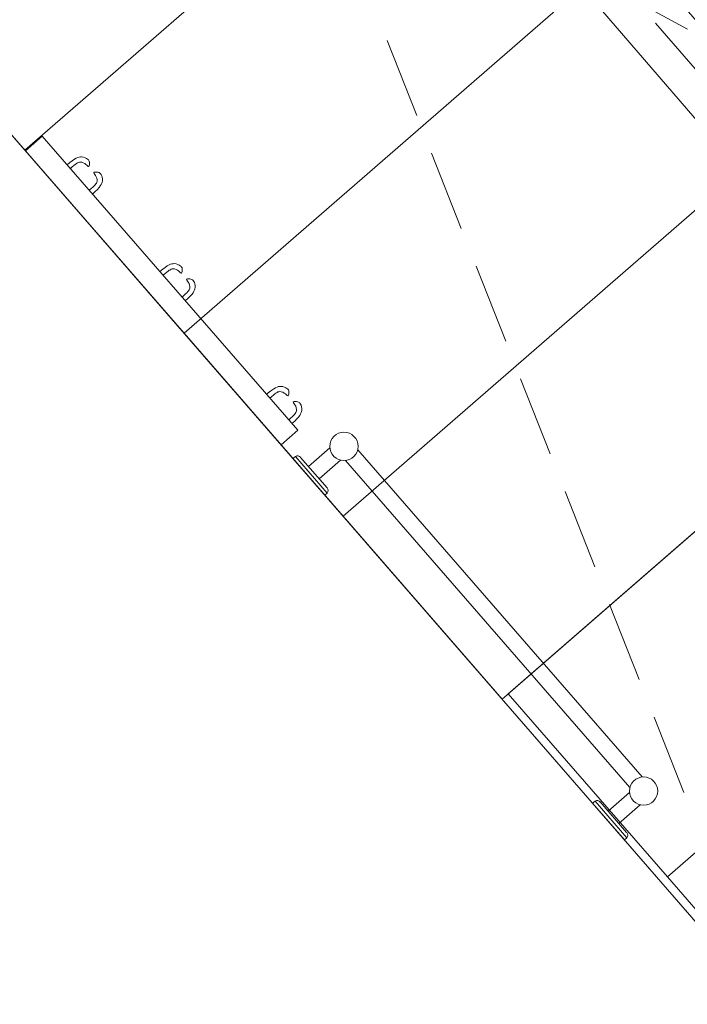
# Model space of a CAD drawing. Header units: millimetres. Extents: x 130528 to 177851, y 51760 to 113805.
# Tile 15 of 88: x 148630 to 149457, y 75329 to 76547. Entities that reach past the tile are written whole.
import ezdxf

# ---------------------------------------------------------------- set-up
doc = ezdxf.new("R2010")
doc.units = ezdxf.units.MM
doc.linetypes.add('Hidden 100.00_ 50.00', pattern=[150, 100, -50])
doc.layers.get('0').update_dxf_attribs({"true_color": 0x000000})
for name, color, linetype, lineweight, true_color in [('_SA-LAGI', 7, 'Continuous', 9, 0x5b5b5b), ('_SA-PORAND', 7, 'Continuous', 9, 0x5b5b5b), ('_SA-PORAND_hatch', 254, 'Continuous', 9, 0xbebebe), ('_SA-SANTEHN', 7, 'Continuous', 0, 0x4c5f99), ('_SA-SANTEHN_trapp', 7, 'Continuous', 0, 0x4c6099), ('_SA-VALGUSTUS', 20, 'Continuous', 13, 0xff3f00)]:
    doc.layers.add(name, color=color, linetype=linetype, lineweight=lineweight, true_color=true_color)

# ---------------------------------------------------------------- blocks, each defined once
blk = doc.blocks.new('VR-1.1')
at = {"color": 0, "linetype": 'Hidden 100.00_ 50.00', "lineweight": -2}
blk.add_line((97, -19), (1499, -19), dxfattribs=at)
at = {"color": 0, "lineweight": -2}
blk.add_lwpolyline([(97, -59), (97, 21), (1499, 21), (1499, -59)], close=True, dxfattribs=at)
blk = doc.blocks.new('B1')
at = {"color": 0, "linetype": 'ByBlock', "lineweight": -2}
for p, q in [((-30, 0), (-30, -4)), ((-30, 0), (30, 0)), ((30, 0), (30, -4)), ((535, 0), (535, -4)), ((595, 0), (535, 0)), ((595, 0), (595, -4)), ((-30, -4), (30, -4)), ((-25, -8), (25.2, -8)), ((-10, -43.1), (-10, -8)), ((10, -43.1), (10, -8)), ((595, -4), (535, -4)), ((590, -8), (539.8, -8)), ((555, -43.1), (555, -8)), ((575, -43.1), (575, -8)), ((14.4, -47.5), (550.6, -47.5)), ((14.4, -67.5), (550.6, -67.5))]:
    blk.add_line(p, q, dxfattribs=at)
for centre in [(0, -57.5), (565, -57.5)]:
    blk.add_circle(centre, 17.5, dxfattribs=at)
for centre, start, end in [((-25.1, -3), 191.7878, 270.8926), ((25.1, -3), 269.1074, 348.2122), ((539.9, -3), 191.7878, 270.8926), ((590.1, -3), 269.1074, 348.2122)]:
    blk.add_arc(centre, 5.03, start, end, dxfattribs=at)

msp = doc.modelspace()

# ---------------------------------------------------------------- linework, layer by layer
at = {"layer": '_SA-LAGI'}
msp.add_lwpolyline([(148540.2, 78143.1), (147725.1, 77434.6), (149555.5, 75328.9), (150370.6, 76037.5)], close=True, dxfattribs=at)
at = {"layer": '_SA-PORAND'}
msp.add_lwpolyline([(148540.2, 78143.1), (147718.6, 77442.1), (149555.5, 75328.9), (150370.6, 76037.5)], close=True, dxfattribs=at)
at = {"layer": '_SA-PORAND_hatch'}
for points in [[(148440.2, 76611.9), (149255.3, 77320.4), (149452.1, 77094), (149073.1, 76764.6), (149040.3, 76802.3), (148963.4, 76735.5), (148996.2, 76697.7), (148637, 76385.5)], [(148833.9, 76159.1), (149648.9, 76867.6), (149452.1, 77094), (149073.1, 76764.6), (149105.9, 76726.8), (149029, 76660), (148996.2, 76697.7), (148637, 76385.5)], [(148833.9, 76159.1), (149648.9, 76867.6), (149845.7, 76641.2), (149030.7, 75932.7)], [(149227.5, 75706.3), (150042.6, 76414.8), (149845.7, 76641.2), (149030.7, 75932.7)], [(149235, 75712.8), (150035, 76408.2), (150231.8, 76181.8), (149431.9, 75486.4)], [(149556.5, 75343), (150356.5, 76038.4), (150231.8, 76181.8), (149431.9, 75486.4)]]:
    msp.add_lwpolyline(points, close=True, dxfattribs=at)
at = {"layer": '_SA-SANTEHN'}
msp.add_lwpolyline([(148974.7, 76039), (148658.5, 76402.8), (148637.7, 76384.8), (148953.9, 76021)], close=True, dxfattribs=at)
for points in [[(148689.2, 76367.4), (148699, 76375.9), (148708, 76378.5), (148715.4, 76374.2), (148717.2, 76371.5), (148716.4, 76363.3), (148713.2, 76367.9), (148705.4, 76372.5), (148700, 76368.7), (148693.2, 76362.8)], [(148720.7, 76331.2), (148730.4, 76339.7), (148734.3, 76348.3), (148731.1, 76356.2), (148728.6, 76358.4), (148720.3, 76358.8), (148724.5, 76355), (148727.9, 76346.6), (148723.4, 76341.8), (148716.6, 76335.9)], [(148804, 76235.4), (148813.8, 76243.9), (148822.8, 76246.5), (148830.1, 76242.2), (148832, 76239.5), (148831.2, 76231.2), (148828, 76235.8), (148820.2, 76240.4), (148814.8, 76236.7), (148808, 76230.7)], [(148835.4, 76199.2), (148845.2, 76207.7), (148849, 76216.3), (148845.8, 76224.2), (148843.4, 76226.4), (148835.1, 76226.8), (148839.2, 76222.9), (148842.7, 76214.5), (148838.2, 76209.7), (148831.4, 76203.8)], [(148936, 76083.6), (148945.7, 76092.1), (148954.8, 76094.6), (148962.1, 76090.4), (148964, 76087.7), (148963.2, 76079.4), (148960, 76084), (148952.1, 76088.6), (148946.8, 76084.8), (148940, 76078.9)], [(148967.4, 76047.4), (148977.2, 76055.9), (148981, 76064.5), (148977.8, 76072.3), (148975.4, 76074.6), (148967.1, 76074.9), (148971.2, 76071.1), (148974.7, 76062.7), (148970.2, 76057.9), (148963.4, 76052)]]:
    msp.add_open_spline(points, degree=3, dxfattribs=at)
at = {"layer": '_SA-SANTEHN_trapp', "linetype": 'Hidden 100.00_ 50.00'}
for p, q in [((149105.4, 76726.4), (150370.6, 76037.5)), ((149029.9, 76660.8), (149555.5, 75328.9))]:
    msp.add_line(p, q, dxfattribs=at)

# ---------------------------------------------------------------- block references
at = {"layer": '_SA-SANTEHN', "rotation": 131.0000683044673}
msp.add_blockref('B1', (149359, 75555), dxfattribs=at)
at = {"layer": '_SA-VALGUSTUS', "rotation": 310.7879477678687}
msp.add_blockref('VR-1.1', (148780.4, 77310.1), dxfattribs=at)

doc.saveas('drawing.dxf')
